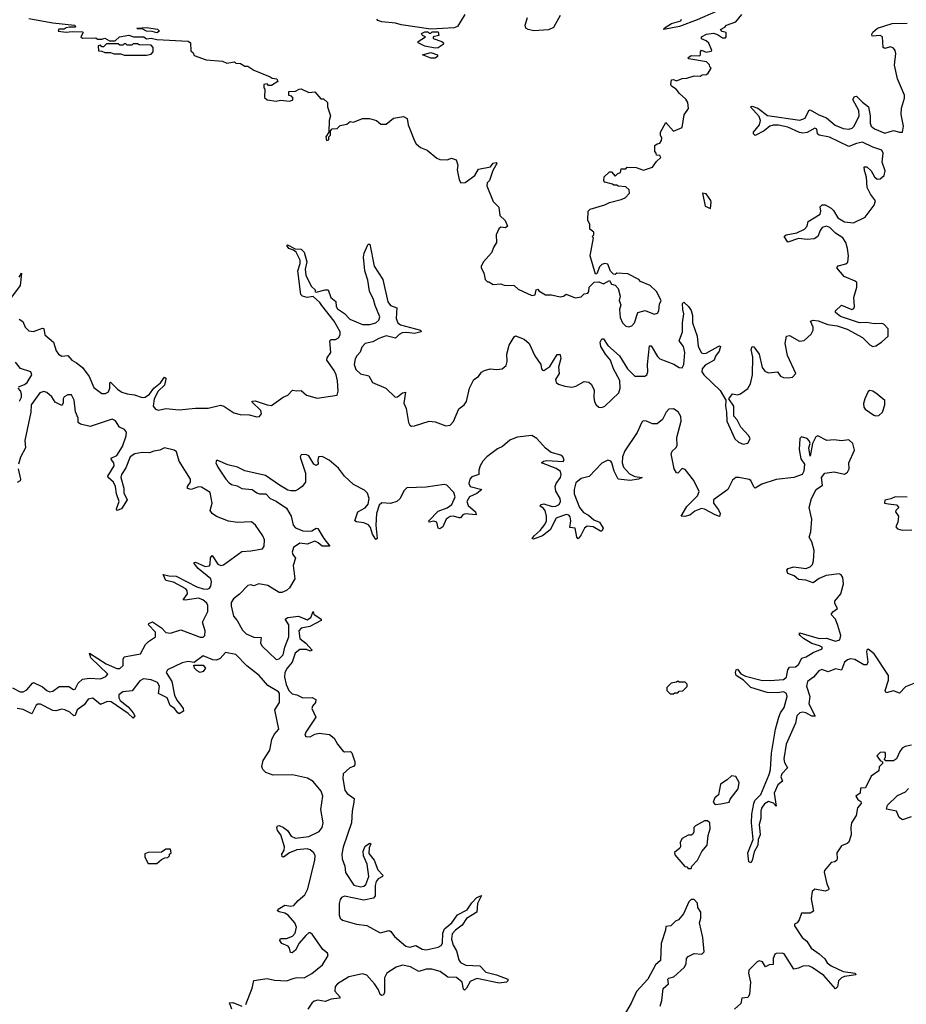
# Model space of a CAD drawing. Extents: x 2470790 to 2659118, y 702284 to 849036.
# Tile 133 of 154: x 2606232 to 2612190, y 748607 to 755221. Entities that reach past the tile are written whole.
import ezdxf

# ---------------------------------------------------------------- set-up
doc = ezdxf.new("R2010")
doc.units = 0

msp = doc.modelspace()

# ---------------------------------------------------------------- linework, layer by layer
at = {"layer": '0CON10XD'}
for points in [[(2606295, 755228.8), (2606455, 755201.2), (2606600, 755185), (2606610, 755175), (2606605, 755170), (2606565, 755170), (2606545, 755167.5), (2606531.7, 755158.3), (2606495, 755157.5), (2606490, 755145), (2606545, 755137.5), (2606585, 755142.5), (2606655, 755140), (2606660, 755135), (2606642.5, 755105), (2606655, 755097.5), (2606745, 755100), (2606755, 755090), (2606785, 755090), (2606805, 755097.5), (2606835, 755080), (2606875, 755080), (2606903, 755107), (2606965, 755116.7), (2606997, 755107), (2607066.4, 755106.4), (2607085, 755092.5), (2607115, 755097.5), (2607155, 755087.5), (2607365, 755077.5), (2607380, 755065), (2607383, 755013), (2607398.3, 754998.3), (2607405, 754980), (2607485, 754952.5), (2607595, 754942.5), (2607625, 754930), (2607675, 754937.5), (2607685, 754930), (2607717, 754927), (2607745, 754910), (2607765, 754910), (2607805, 754882.5), (2607916.7, 754836.7), (2607928.3, 754828.3), (2607960, 754825), (2607967.5, 754805), (2607925, 754780), (2607905, 754780), (2607895, 754790), (2607872.5, 754785), (2607873.6, 754763.6), (2607880, 754755), (2607878.3, 754698.3), (2607895, 754682.5), (2607955, 754673.3), (2607985, 754680), (2608046.4, 754673.6), (2608065, 754680), (2608070, 754695), (2608058.3, 754708.3), (2608041.7, 754711.7), (2608041.7, 754738.3), (2608085, 754740), (2608110, 754755), (2608125, 754756.2), (2608175, 754732.5), (2608215.9, 754735.9), (2608255, 754690), (2608275, 754690), (2608300, 754665), (2608300, 754635), (2608320, 754575), (2608312.5, 754545), (2608310, 754465), (2608290, 754435), (2608295, 754410), (2608310, 754415), (2608310, 754435), (2608320, 754445), (2608320, 754475), (2608331.7, 754488.3), (2608365, 754490), (2608385, 754510), (2608431.7, 754518.3), (2608453, 754537), (2608475, 754532.5), (2608535, 754557.5), (2608583, 754557), (2608630, 754545), (2608658.3, 754518.3), (2608695, 754520), (2608745, 754560), (2608811.7, 754571.7), (2608837, 754557), (2608842.5, 754515), (2608886.4, 754406.4), (2608897, 754387), (2608925, 754362.5), (2608970, 754345), (2609035, 754290), (2609055, 754282.5), (2609105, 754280), (2609135, 754290), (2609165, 754280), (2609176.2, 754245), (2609171.7, 754211.7), (2609186.2, 754145), (2609196.4, 754126.4), (2609225, 754126.7), (2609290, 754175), (2609315, 754217.5), (2609396.4, 754233.6)], [(2609223.3, 755255), (2609174, 755176), (2609153, 755167), (2608995, 755156.7), (2608796.8, 755186.8), (2608757.7, 755197.7), (2608665, 755206.2), (2608640, 755215), (2608633.3, 755225)], [(2609865, 755250), (2609820.5, 755169.5), (2609785, 755153.3), (2609687.3, 755147.3), (2609648.8, 755155), (2609633.8, 755165), (2609629.2, 755185), (2609644, 755235)], [(2610345, 753163.8), (2610363.3, 753185), (2610386.4, 753253.6), (2610435, 753267.5), (2610495, 753243.8), (2610519.3, 753250.7), (2610527.5, 753265), (2610530.7, 753309.3), (2610542.5, 753335), (2610512.5, 753395), (2610470, 753435), (2610405, 753462.5), (2610392.5, 753475), (2610320, 753515), (2610245, 753517.5), (2610235, 753510), (2610221.7, 753511.7), (2610203, 753533), (2610185, 753580), (2610165, 753582.5), (2610143.6, 753576.4), (2610129.3, 753560.7), (2610110, 753515), (2610101.7, 753511.7), (2610066.7, 753635), (2610087.5, 753755), (2610080, 753765), (2610090, 753775), (2610090, 753795), (2610063.3, 753815), (2610063.3, 753845), (2610050, 753875), (2610052.5, 753935), (2610065, 753947.5), (2610165, 753977.5), (2610195, 753992.5), (2610275, 754012.5), (2610300, 754025), (2610330, 754055), (2610328.3, 754078.3), (2610305, 754097.5), (2610255, 754102.5), (2610245, 754110), (2610225, 754110), (2610217, 754117), (2610165, 754130), (2610158.3, 754138.3), (2610160, 754165), (2610195, 754200), (2610208.3, 754198.3), (2610235, 754170), (2610251.7, 754188.3), (2610270, 754195), (2610275, 754220), (2610305, 754220), (2610315, 754230), (2610375, 754227.5), (2610425, 754210), (2610485, 754230), (2610510.7, 754269.3), (2610540, 754295), (2610535, 754310), (2610511.7, 754311.7), (2610510, 754325), (2610500, 754335), (2610500, 754375), (2610515, 754387.5), (2610535, 754392.5), (2610545, 754410), (2610547.5, 754425), (2610537.5, 754445), (2610537.5, 754465), (2610575, 754530), (2610625, 754473.3), (2610683, 754497), (2610697.5, 754582.5), (2610726.7, 754625), (2610721.2, 754665), (2610707.9, 754687.9), (2610666.2, 754725), (2610643.3, 754755), (2610612.5, 754775), (2610607.5, 754785), (2610613, 754817), (2610625, 754820), (2610645, 754810), (2610683.6, 754826.4), (2610715, 754827.5), (2610765, 754843.8), (2610805, 754842.5), (2610818.3, 754851.7), (2610847, 754853), (2610858.3, 754861.7), (2610880, 754895), (2610870, 754905), (2610868.3, 754918.3), (2610848.3, 754938.3), (2610728.3, 754958.3), (2610722.5, 754965), (2610745, 754980), (2610800.7, 754979.3), (2610807.5, 754985), (2610807.5, 755005), (2610815, 755016.7), (2610845, 755003.8), (2610880, 755010), (2610883.3, 755015), (2610863, 755063), (2610845, 755080), (2610813.6, 755093.6), (2610813.8, 755105), (2610847.5, 755125), (2610895, 755130), (2610922.5, 755122.5), (2610955, 755100), (2610975, 755100), (2610980, 755105), (2610980, 755135), (2610953, 755143), (2610942.5, 755155), (2610970, 755170), (2610982.5, 755185), (2611045, 755206.7), (2611085, 755256.2)], [(2610908.8, 755275), (2610785, 755219.4), (2610665.4, 755174.6), (2610560, 755155), (2610563.3, 755165), (2610612.5, 755195), (2610675, 755213.8), (2610680, 755225)], [(2607155, 755133.3), (2607123, 755143), (2607085, 755143.8), (2607055, 755160), (2607025, 755160), (2607020, 755165), (2607085, 755168), (2607158.3, 755158.3), (2607172.5, 755145), (2607155, 755133.3)], [(2611795.8, 753685), (2611784.6, 753725), (2611763.7, 753755), (2611715, 753787), (2611676.1, 753826.1), (2611655, 753834.2), (2611625.6, 753824.4), (2611610.9, 753805), (2611595.2, 753764.8), (2611571, 753749), (2611525, 753744.7), (2611465, 753752.2), (2611395, 753725.8), (2611370, 753765), (2611383.3, 753775), (2611455, 753789.1), (2611506, 753814), (2611524.6, 753835), (2611531.9, 753865), (2611610.4, 753915), (2611616.2, 753935), (2611612, 753965), (2611625, 753978), (2611645, 753978), (2611685, 753954.5), (2611700.3, 753940.3), (2611729.6, 753889.6), (2611775, 753863.5), (2611835, 753857), (2611914.3, 753895.7), (2611975.2, 753975), (2611983.7, 754005), (2611950.7, 754049.3), (2611927.5, 754095), (2611922.7, 754162.7), (2611908.7, 754208.7), (2611907.1, 754232.9), (2611925, 754233.5), (2611955, 754205.3), (2611976.2, 754166.2), (2611995, 754149.7), (2612015, 754151.1), (2612042.2, 754175), (2612049.1, 754205), (2612028.3, 754265), (2612034.5, 754325), (2612024.7, 754345), (2611964.2, 754364.2), (2611895, 754398.7), (2611855, 754390.6), (2611805, 754369.4), (2611675, 754432.2), (2611604.4, 754444.4), (2611593.6, 754455), (2611588.5, 754485), (2611575, 754492.5), (2611525, 754464.4), (2611495, 754458.8), (2611472.8, 754462.8), (2611395, 754498.4), (2611332.4, 754512.4), (2611295, 754513.3), (2611273.8, 754506.2), (2611234.4, 754475), (2611174, 754444), (2611162.5, 754455), (2611164, 754465), (2611203.1, 754515), (2611210.8, 754545), (2611201.2, 754571.2), (2611144.2, 754635), (2611155, 754640), (2611193, 754627), (2611257.3, 754577.3), (2611475, 754546.2), (2611511.1, 754558.9), (2611535, 754612), (2611545, 754615.6), (2611602.2, 754582.2), (2611655, 754561.2), (2611713.1, 754513.1), (2611765, 754490), (2611805, 754486.8), (2611826.4, 754493.6), (2611839.2, 754505), (2611874.1, 754575), (2611870.7, 754610.7), (2611830.7, 754685), (2611842.7, 754705), (2611855, 754708.5), (2611895, 754666.1), (2611937, 754635), (2611948.4, 754575), (2611947.4, 754525), (2611954.9, 754504.9), (2611977.1, 754487.1), (2612045, 754459.8), (2612105, 754476.1), (2612145, 754464.8), (2612165, 754465.4), (2612172, 754505), (2612154.9, 754585), (2612156.9, 754626.9), (2612177.8, 754695), (2612178.4, 754715), (2612131.1, 754825), (2612110.8, 754915), (2612119, 754995), (2612115.8, 755015), (2612105, 755029.6), (2612085, 755039.6), (2612045, 755027.9), (2612035, 755033.8), (2612031.3, 755105), (2612015, 755115.4), (2611960.9, 755110.9), (2611957.5, 755125), (2611965, 755137.1), (2611997.1, 755165), (2612095, 755195.3), (2612195, 755198.3)], [(2609025, 755029.1), (2608955, 755042.7), (2608910, 755065), (2608910, 755075), (2608960, 755105), (2608940, 755115), (2608931.7, 755128.3), (2608955, 755140), (2608975, 755140), (2608985, 755130), (2608995, 755130), (2609005, 755140), (2609045, 755140), (2609050, 755115), (2609010, 755105), (2609010, 755095), (2609070, 755075), (2609080, 755065), (2609077.5, 755055), (2609045, 755032.2), (2609025, 755029.1)], [(2606935, 754982.5), (2607085, 754983.3), (2607115, 754990), (2607130, 755005), (2607130, 755035), (2607115, 755050), (2607035, 755052.5), (2607025, 755060), (2606995, 755060), (2606985, 755050), (2606955, 755050), (2606945, 755060), (2606935, 755060), (2606925, 755050), (2606905, 755050), (2606895, 755060), (2606815, 755060), (2606795, 755040), (2606785, 755040), (2606775, 755050), (2606760, 755045), (2606761.7, 755011.7), (2606785, 755010), (2606805, 755000), (2606841.7, 755001.7), (2606865, 754992.5), (2606911.7, 754991.7), (2606935, 754982.5)], [(2608995, 754962.5), (2608940, 754985), (2608995, 755000), (2609040, 754985), (2609040, 754975), (2609025, 754963.3), (2608995, 754962.5)], [(2609396.4, 754233.6), (2609415, 754257.5), (2609435, 754262.5), (2609438.8, 754255), (2609412.5, 754207.5), (2609388.6, 754141.4), (2609374.3, 754125), (2609371.2, 754105), (2609415, 754000), (2609451.7, 753961.7), (2609460, 753905), (2609495, 753872.5), (2609510, 753835), (2609497, 753823), (2609465, 753827.5), (2609453, 753817), (2609433.3, 753775), (2609437.5, 753725), (2609417.5, 753695), (2609402.5, 753655), (2609350, 753595), (2609332.5, 753565), (2609332.5, 753555), (2609351.7, 753521.7), (2609360, 753475), (2609375, 753460), (2609385, 753460), (2609415, 753442.5), (2609465, 753447.5), (2609487, 753437), (2609555, 753436.7), (2609581.7, 753411.7), (2609675, 753367.5), (2609696.4, 753373.6), (2609703, 753407), (2609715, 753410), (2609720, 753400), (2609765, 753373.3), (2609805, 753372.5), (2609865, 753360), (2609887, 753363), (2609905, 753377.5), (2609965, 753352.5), (2610005, 753360), (2610025, 753380), (2610050, 753385), (2610057.5, 753395), (2610060, 753425), (2610091.7, 753458.3), (2610125, 753460), (2610155, 753447.5), (2610195, 753470), (2610210, 753445), (2610235, 753437.5), (2610253.3, 753415), (2610267.5, 753365), (2610260, 753335), (2610272.5, 753305), (2610263.9, 753273.9), (2610268.3, 753221.7), (2610282.5, 753185), (2610305, 753162.5), (2610325, 753157.5), (2610345, 753163.8)], [(2610875, 753952.5), (2610880, 753995), (2610875.9, 754005.9), (2610845, 754052.5), (2610820, 754055), (2610839.3, 753969.3), (2610875, 753952.5)], [(2606229.1, 753209.1), (2606254.7, 753194.7), (2606268.8, 753155), (2606295, 753130.9), (2606325, 753126.8), (2606385, 753150), (2606395, 753147.5), (2606402.5, 753105), (2606460.8, 753055), (2606477.6, 752997.6), (2606493.3, 752973.3), (2606515, 752961.6), (2606555.9, 752965.9), (2606583.5, 752933.5), (2606614.7, 752915), (2606654.3, 752885), (2606700, 752825), (2606731.1, 752751.1), (2606785, 752710.2), (2606809.9, 752710.1), (2606828.2, 752721.8), (2606838.8, 752745), (2606837.5, 752782.5), (2606843.6, 752786.4), (2606889.1, 752739.1), (2606918.9, 752718.9), (2606955, 752706.8), (2607005, 752702.1), (2607055, 752683.1), (2607075, 752684.7), (2607105.5, 752704.5), (2607133.8, 752745), (2607178.6, 752781.4), (2607205, 752819.2), (2607214.1, 752814.1), (2607215.4, 752805.4), (2607205, 752765.7), (2607163.9, 752726.1), (2607135.2, 752675), (2607130.3, 752625), (2607145, 752604.2), (2607165, 752597.9), (2607215, 752609.6), (2607305, 752601), (2607415, 752611.6), (2607498.9, 752611.1), (2607581.3, 752631.3), (2607603.8, 752625), (2607670.9, 752580.9), (2607715, 752568.7), (2607775, 752567.1), (2607826.1, 752553.9), (2607845, 752554.7), (2607856.3, 752573.7), (2607852.7, 752595), (2607793.1, 752655), (2607795, 752659.2), (2607815, 752661), (2607895, 752633.3), (2607925, 752630.2), (2608002.8, 752685), (2608035, 752698.8), (2608065, 752733.3), (2608095, 752727.4), (2608125, 752731.1), (2608159.1, 752699.1), (2608231.6, 752678.4), (2608365, 752698.7), (2608372.3, 752725), (2608368, 752795), (2608358.6, 752835), (2608345.5, 752865.5), (2608295.7, 752935), (2608299.5, 752950.5), (2608323.9, 752986.1), (2608316.2, 753065), (2608325, 753072.2), (2608355, 753073.8), (2608375.3, 753084.7), (2608385.8, 753104.2), (2608386, 753125), (2608345.5, 753195.5), (2608261.9, 753301.9), (2608250.4, 753320.4), (2608205, 753362.3), (2608165, 753355.9), (2608133.1, 753365), (2608122.2, 753375), (2608101.3, 753535), (2608117, 753583), (2608116.8, 753606.8), (2608089.3, 753659.3), (2608072.9, 753672.9), (2608040, 753685), (2608027.5, 753705), (2608032.3, 753707.7), (2608083, 753683), (2608125, 753678.8), (2608145, 753660), (2608161.1, 753595), (2608150, 753545), (2608154.2, 753505), (2608191.9, 753431.9), (2608219.2, 753405), (2608216.7, 753395), (2608225, 753390), (2608285, 753406.2), (2608305.8, 753405.8), (2608323.5, 753355), (2608357.8, 753327.8), (2608360.2, 753295), (2608369, 753279), (2608415, 753247.5), (2608450.4, 753210.4), (2608535, 753173), (2608586, 753174), (2608624.9, 753185.1), (2608645, 753202.2), (2608651.8, 753225), (2608621.7, 753301.7), (2608610.6, 753340.6), (2608583.1, 753396.9), (2608571.5, 753471.5), (2608552.5, 753535), (2608542.1, 753625), (2608546.9, 753653.1), (2608570, 753705), (2608575, 753712.5), (2608585, 753712.5), (2608614.5, 753565), (2608671.6, 753475), (2608706.6, 753325), (2608725, 753300.7), (2608765.9, 753285), (2608763.2, 753215), (2608772.8, 753185), (2608791.8, 753171.8), (2608926.2, 753135), (2608931.2, 753125), (2608885, 753113.7), (2608835, 753120.2), (2608802.9, 753117.1), (2608782.5, 753107.5), (2608758.2, 753081.8), (2608695, 753097.2), (2608645, 753080.6), (2608605, 753057.2), (2608553.7, 753046.3), (2608532.3, 753022.3), (2608521.5, 752988.5), (2608497.1, 752962.9), (2608487.1, 752942.9), (2608480.7, 752905), (2608492, 752872), (2608522.8, 752842.8), (2608579.3, 752829.3), (2608603.6, 752783.6), (2608693.3, 752745), (2608755, 752685.8), (2608771.9, 752688.1), (2608805, 752715.4), (2608825, 752718.8), (2608813.4, 752645), (2608829, 752609), (2608845.1, 752515.1), (2608855, 752496.7), (2608865, 752491.1), (2608885, 752492), (2608985, 752525.2), (2609025, 752519), (2609095, 752492.2), (2609125, 752497.8), (2609147.7, 752522.3), (2609182.4, 752607.6), (2609218.2, 752635), (2609235, 752656.9), (2609255.2, 752745), (2609285, 752803.3), (2609314.6, 752825.4), (2609336.3, 752853.7), (2609355, 752864.7), (2609395, 752874.8), (2609437.8, 752872.2), (2609475, 752876.7), (2609500.7, 752899.3), (2609508.3, 752925), (2609505.3, 752975), (2609522.5, 753035), (2609555, 753090), (2609565, 753097.5), (2609623.3, 753075), (2609656.8, 753046.8), (2609693.1, 752963.1), (2609734.3, 752905), (2609738.1, 752875), (2609745, 752865.8), (2609755, 752865.5), (2609795, 752891.3), (2609845, 752973.1), (2609865, 752971.4), (2609868.9, 752945), (2609853.5, 752886.5), (2609857.6, 752845), (2609832.9, 752805), (2609836.5, 752785), (2609852.9, 752772.9), (2609895, 752759.8), (2609943.5, 752753.5), (2609970.6, 752759.4), (2610025, 752791.8), (2610057, 752787), (2610072.6, 752772.6), (2610092.5, 752735), (2610090, 752685), (2610095.1, 752655), (2610105.9, 752635), (2610125, 752618.9), (2610145, 752615.9), (2610164.9, 752625.1), (2610257.6, 752715), (2610268.3, 752745), (2610265, 752797.1), (2610221.8, 752875), (2610203.4, 752935), (2610168.4, 752975), (2610138.6, 753025), (2610132.5, 753055), (2610143.3, 753076.7), (2610155, 753077.1), (2610183.6, 753033.6), (2610262.6, 752962.6), (2610317.6, 752875), (2610365, 752827.1), (2610433, 752827), (2610447.2, 752835), (2610453.3, 752855), (2610450.7, 752905), (2610465, 753030), (2610475, 753030), (2610518.5, 752958.5), (2610535, 752942.8), (2610627.1, 752907.1), (2610665, 752884.7), (2610685, 752883.4), (2610695.9, 752904.1), (2610701.9, 752985), (2610693, 753025), (2610663.3, 753065), (2610685.6, 753125), (2610685.3, 753184.7), (2610694.2, 753245), (2610689.6, 753275), (2610685.6, 753314.4), (2610695, 753324.2), (2610727.3, 753295), (2610745, 753267.5), (2610753.2, 753235), (2610753.3, 753185), (2610784.4, 753095), (2610790.6, 753025), (2610813.1, 752983.1), (2610825, 752977.8), (2610845, 752981), (2610925, 753025.7), (2610935, 753030), (2610940.6, 753025), (2610931.8, 752995), (2610908.7, 752961.3), (2610900, 752935), (2610839.6, 752900.4), (2610819.4, 752875), (2610816.2, 752855), (2610829, 752835), (2610940.3, 752730.3), (2610977.5, 752665), (2610975.2, 752625), (2610983, 752585), (2610984.5, 752525), (2611038.8, 752405), (2611062.7, 752382.7), (2611095, 752370), (2611125, 752377.1), (2611140.5, 752405), (2611133, 752425), (2611078.2, 752485), (2611052.8, 752532.8), (2611031.6, 752558.4), (2611030.9, 752625), (2610996.7, 752675), (2611023.2, 752706.8), (2611055, 752700.7), (2611075, 752707), (2611125.3, 752744.7), (2611143.8, 752775), (2611157.5, 752835), (2611158.7, 752955), (2611148.8, 753005), (2611155, 753026.5), (2611165, 753024.4), (2611200.4, 752975), (2611222.4, 752885), (2611239.5, 752859.5), (2611265, 752849.3), (2611324.8, 752854.8), (2611345.9, 752825.9), (2611365, 752817.6), (2611395.6, 752814.4), (2611425, 752819.6), (2611448.1, 752845), (2611391, 752965), (2611375.3, 753045), (2611384.5, 753095), (2611405, 753100.8), (2611472.3, 753062.3), (2611505, 753065.7), (2611550.3, 753109.7), (2611565.2, 753135), (2611563.3, 753155), (2611545.6, 753195), (2611565, 753202.8), (2611597.3, 753197.3), (2611662.8, 753172.8), (2611725, 753164.8), (2611792.9, 753142.9), (2611896.1, 753086.1), (2611945, 753036.4), (2611965, 753026), (2611985, 753030), (2612022.9, 753055), (2612068.5, 753095), (2612069.4, 753145), (2612040, 753175), (2612025, 753179.7), (2611975, 753177.2), (2611925, 753186.9), (2611875, 753183.9), (2611747.5, 753227.5), (2611714.7, 753255), (2611713.6, 753266.4), (2611755, 753302.5), (2611825, 753274.4), (2611837.8, 753282.2), (2611841.6, 753295), (2611838.5, 753355), (2611857.7, 753425), (2611858.5, 753455), (2611847.5, 753465), (2611772.1, 753495), (2611723.3, 753555), (2611731.9, 753568.1), (2611785, 753581.4), (2611796.7, 753593.3), (2611802.5, 753635), (2611795.8, 753685)], [(2606227.9, 753492.1), (2606245, 753517.5), (2606235.8, 753435), (2606171.5, 753348.5)], [(2606224.5, 752755), (2606265, 752769.8), (2606283.5, 752785), (2606313.3, 752835), (2606307.3, 752855), (2606238.4, 752878.4), (2606205, 752920.8)], [(2606185, 750733.3), (2606235, 750706.2), (2606255, 750705.4), (2606280.4, 750719.6), (2606317.5, 750765), (2606325, 750768.8), (2606385, 750739.2), (2606414.8, 750714.8), (2606435, 750706.5), (2606455, 750710.3), (2606498.9, 750741.1), (2606562.2, 750742.2), (2606595, 750722.7), (2606605, 750723.8), (2606626.3, 750765), (2606655, 750791.2), (2606702.5, 750797.5), (2606776.1, 750793.9), (2606811.4, 750808.6), (2606825.5, 750825), (2606710, 750935), (2606702.5, 750965), (2606813.5, 750893.5), (2606885, 750863.8), (2606905, 750862), (2606926.8, 750883.2), (2606928.3, 750925), (2606935, 750941.5), (2607045, 750960.6), (2607078.3, 751025), (2607097.2, 751045), (2607146.1, 751075), (2607146.2, 751106.2), (2607097.5, 751155), (2607100, 751165), (2607125, 751175.4), (2607185, 751135.7), (2607214.6, 751104.6), (2607245, 751099.5), (2607315, 751122.9), (2607445, 751072.9), (2607465, 751074.1), (2607475.6, 751085), (2607477.8, 751115), (2607460.4, 751175), (2607497.6, 751245), (2607497.6, 751285), (2607491, 751301), (2607463.5, 751325), (2607435, 751335.8), (2607345, 751322.4), (2607330, 751325), (2607360, 751365), (2607358.3, 751385), (2607348.8, 751398.8), (2607265, 751442.2), (2607215, 751454.5), (2607196.1, 751493.9), (2607234.7, 751484.7), (2607285, 751483.2), (2607422.4, 751412.4), (2607465, 751397.5), (2607495, 751395.5), (2607508.4, 751401.6), (2607516.8, 751415), (2607520.9, 751445), (2607516.2, 751465), (2607432.9, 751535), (2607405, 751567.5), (2607404.1, 751575.9), (2607415, 751577.9), (2607455, 751559.3), (2607478.8, 751548.8), (2607507.1, 751552.9), (2607513.3, 751565), (2607515, 751605.8), (2607525, 751622.5), (2607563.4, 751563.4), (2607584, 751554), (2607601.9, 751558.1), (2607725, 751649), (2607785, 751652.4), (2607865, 751667), (2607875.9, 751685), (2607878.1, 751728.1), (2607866.9, 751755), (2607816.5, 751825), (2607789.1, 751849.1), (2607695.8, 751844.2), (2607635, 751851.4), (2607554.5, 751884.5), (2607526, 751905), (2607512, 751925), (2607526, 751974), (2607511.6, 752045), (2607455, 752081.9), (2607435, 752082.7), (2607385, 752065.7), (2607361.2, 752071.2), (2607361.1, 752085), (2607379.2, 752115), (2607379.7, 752135), (2607304.9, 752255), (2607287.2, 752317.2), (2607269.5, 752329.5), (2607205, 752344.7), (2607175, 752328.8), (2607135, 752323.8), (2607105, 752310.5), (2607055, 752312.7), (2607005.8, 752305.8), (2606975, 752285.7), (2606945, 752210), (2606916.4, 752165), (2606911.9, 752145), (2606932.1, 752075), (2606933.3, 752043.3), (2606954.5, 751995), (2606915.6, 751935), (2606884.2, 751924.2), (2606882.5, 751935), (2606900.5, 751985), (2606882.5, 752035), (2606877, 752085), (2606864, 752114), (2606828.1, 752145), (2606825.6, 752155), (2606868.3, 752225), (2606865.9, 752245), (2606848.9, 752265), (2606847.5, 752275), (2606885.7, 752294.3), (2606922.4, 752355), (2606948.5, 752425), (2606949.4, 752449.4), (2606937.6, 752467.6), (2606902.3, 752485), (2606877, 752527), (2606855, 752537.1), (2606705, 752489), (2606641.4, 752505), (2606624.6, 752515), (2606624.8, 752545), (2606607.6, 752587.6), (2606597.7, 752665), (2606581.1, 752701.1), (2606555, 752701.8), (2606532.3, 752687.7), (2606525.7, 752675), (2606524.5, 752645), (2606515, 752630), (2606471.1, 752651.1), (2606448.6, 752688.6), (2606415, 752716.7), (2606395, 752723.8), (2606366.9, 752715), (2606308.8, 752635), (2606307.7, 752585), (2606266.5, 752395), (2606271.6, 752345), (2606238.7, 752281.3), (2606223.8, 752235)], [(2606231.7, 752658.3), (2606243.9, 752685), (2606245.5, 752705), (2606237.1, 752727.1), (2606221.2, 752745)], [(2611985, 752560), (2612005, 752562.8), (2612029.3, 752585), (2612046.2, 752635), (2612045, 752662.5), (2611995, 752706.2), (2611965, 752725.9), (2611945, 752730.9), (2611935, 752722.9), (2611912.4, 752675), (2611903.4, 752643.4), (2611905, 752618), (2611914.7, 752604.7), (2611971.4, 752565), (2611985, 752560)], [(2612275, 750774.7), (2612185, 750738.6), (2612145, 750698), (2612105, 750711.8), (2612055, 750699.2), (2612047.1, 750715), (2612070, 750785), (2612070, 750815), (2611975, 750961.1), (2611935, 750992.5), (2611925, 750986.2), (2611923.4, 750976.6), (2611932.7, 750905), (2611925, 750886.7), (2611905, 750887.8), (2611845, 750924), (2611815, 750928.3), (2611795, 750921), (2611776, 750905), (2611755, 750850.7), (2611715, 750859.7), (2611665, 750840.5), (2611622.9, 750857.1), (2611603.2, 750846.8), (2611566.7, 750805), (2611525.9, 750775), (2611520.4, 750745), (2611541.6, 750675), (2611534.2, 750625), (2611576.7, 750543.3), (2611555, 750543.4), (2611515.7, 750565.7), (2611495, 750569.6), (2611475, 750563.9), (2611454, 750545), (2611445.9, 750495), (2611382.1, 750355), (2611368, 750255), (2611371.8, 750231.8), (2611391.5, 750195), (2611353.1, 750155), (2611347.9, 750135), (2611358.7, 750105), (2611327.7, 750082.3), (2611301.3, 750025), (2611315, 749937.5), (2611298, 749958), (2611265, 749970.3), (2611236.7, 749953.3), (2611217.3, 749925), (2611211.7, 749905), (2611213.2, 749855), (2611200.8, 749815), (2611207.5, 749745), (2611195.8, 749715), (2611192.1, 749675), (2611168.5, 749631.5), (2611155, 749573.3), (2611145, 749556.2), (2611133.1, 749563.1), (2611125.6, 749625), (2611160.9, 749715), (2611149.5, 749825), (2611152, 749885), (2611164.8, 749955.2), (2611173.4, 749975), (2611213.4, 750016.6), (2611269.5, 750150.5), (2611278.7, 750185), (2611284.4, 750295), (2611311.5, 750455), (2611333, 750535), (2611345, 750565.4), (2611369.3, 750600.7), (2611390.3, 750675), (2611385.1, 750695.1), (2611365.4, 750705.4), (2611325, 750700.2), (2611255, 750702.3), (2611145.7, 750735.7), (2611095.4, 750785.4), (2611047.1, 750815), (2611042.7, 750835), (2611047.1, 750852.9), (2611055, 750858), (2611077.8, 750827.8), (2611110.3, 750810.3), (2611215, 750783.5), (2611275, 750781.6), (2611365, 750789.8), (2611385.7, 750805), (2611395.2, 750854.8), (2611405, 750872.5), (2611445.7, 750874.3), (2611465, 750889.7), (2611487.3, 750932.7), (2611517.9, 750942.1), (2611565, 750970.6), (2611625.8, 750995), (2611624.2, 751005), (2611606.9, 751015), (2611555, 751031.3), (2611500, 751065), (2611476.9, 751085), (2611470.8, 751095), (2611475, 751103.3), (2611605, 751064), (2611655, 751065.6), (2611715, 751046.1), (2611744.3, 751055), (2611749.5, 751085), (2611730.8, 751150.8), (2611714, 751194), (2611686.4, 751225), (2611697.2, 751242.8), (2611728.9, 751265), (2611710.4, 751300.4), (2611709.1, 751315), (2611750.5, 751365), (2611768.9, 751431.1), (2611764.3, 751474.3), (2611751.9, 751491.9), (2611738.8, 751498.8), (2611652.2, 751487.8), (2611605, 751466.3), (2611565, 751439), (2611515, 751456.2), (2611465, 751460.4), (2611435.8, 751485.8), (2611395, 751501.9), (2611387.3, 751522.7), (2611396.7, 751535), (2611435, 751545.5), (2611515, 751535.3), (2611545, 751545.8), (2611559.2, 751560.8), (2611567.5, 751585), (2611571.9, 751655), (2611554.6, 751714.6), (2611538, 751745), (2611548.9, 751781.1), (2611556.5, 751865), (2611538, 751945), (2611552.9, 752005), (2611584.2, 752065.8), (2611626, 752095), (2611621.4, 752145), (2611642.5, 752175), (2611705, 752184.4), (2611775, 752168.1), (2611795, 752181.4), (2611805.8, 752205), (2611803.8, 752245), (2611841.6, 752328.4), (2611830.6, 752375), (2611805, 752399.6), (2611755, 752391.9), (2611705, 752399.2), (2611655.2, 752395.2), (2611595, 752426.7), (2611581.7, 752418.3), (2611560, 752375), (2611545, 752290), (2611536, 752345), (2611544.3, 752375), (2611540.3, 752390.3), (2611525, 752408), (2611485, 752420), (2611475, 752406.7), (2611469.3, 752335), (2611480.8, 752270.8), (2611506.9, 752235), (2611502.5, 752187.5), (2611491.2, 752165), (2611435, 752146), (2611315, 752131.5), (2611219.9, 752100.1), (2611175, 752074.6), (2611165, 752082.9), (2611145.2, 752125), (2611135, 752131.9), (2611065, 752146.9), (2611044.1, 752145.9), (2611022.2, 752127.8), (2610990.2, 752065), (2610894.8, 751995), (2610894.5, 751974.5), (2610928.5, 751928.5), (2610940, 751905), (2610935, 751884.5), (2610905, 751894.8), (2610835, 751933.6), (2610815, 751936.7), (2610770.3, 751919.7), (2610735, 751892.3), (2610703.1, 751883.1), (2610676.7, 751886.7), (2610715, 751950.4), (2610787.1, 752022.9), (2610797.4, 752052.6), (2610762.3, 752125), (2610705, 752200.3), (2610685, 752206.8), (2610655, 752175.6), (2610645, 752176.7), (2610631, 752205), (2610611, 752305), (2610617.4, 752322.6), (2610641.8, 752345), (2610649.6, 752360.4), (2610649.2, 752415), (2610678.1, 752525), (2610675.6, 752555.6), (2610656.4, 752586.4), (2610625, 752607), (2610595, 752605.7), (2610576.5, 752585), (2610551.7, 752535), (2610515, 752507), (2610485, 752505.9), (2610445, 752525.2), (2610422.7, 752527.3), (2610412.4, 752517.6), (2610381.5, 752448.5)], [(2610381.5, 752448.5), (2610298.9, 752325), (2610283.9, 752285), (2610280.8, 752245), (2610290.4, 752215), (2610329.9, 752169.9), (2610365, 752153.6), (2610416.2, 752145), (2610390, 752135), (2610335, 752126.7), (2610255, 752134.4), (2610227.3, 752187.3), (2610212.3, 752245), (2610205, 752255.3), (2610185, 752262.4), (2610145, 752243), (2610058.5, 752151.5), (2610005, 752139.7), (2609970.2, 752109.8), (2609959.2, 752065), (2609959.2, 752035), (2609993.2, 751943.2), (2610021.1, 751911.1), (2610055, 751892.7), (2610091.3, 751861.3), (2610129.6, 751845), (2610154.3, 751805), (2610145, 751786), (2610135, 751785.8), (2610085, 751814.8), (2610045, 751817.8), (2610027.8, 751805), (2610005, 751760), (2609984.5, 751734.5), (2609975.4, 751745.4), (2609966.2, 751805), (2609930.2, 751810.2), (2609937.1, 751855), (2609931.7, 751881.7), (2609922.6, 751892.6), (2609905, 751897.2), (2609837.9, 751872.1), (2609797.6, 751795), (2609745, 751753.5), (2609685, 751730.6), (2609676.2, 751735), (2609689.1, 751755), (2609730.5, 751789.5), (2609760.7, 751829.3), (2609771.6, 751855), (2609772.7, 751885), (2609763.2, 751923.2), (2609750.7, 751940.7), (2609728, 751955), (2609736.2, 751965), (2609755, 751968.1), (2609810.9, 751950.9), (2609835, 751952.3), (2609857.3, 751965), (2609867.6, 751985), (2609864.2, 752005), (2609835.2, 752055), (2609830.9, 752085), (2609837, 752105), (2609866.2, 752145), (2609870, 752165), (2609865.6, 752185), (2609836.6, 752206.6), (2609740, 752245), (2609751.4, 752255), (2609775, 752260.2), (2609885, 752252.6), (2609891.4, 752265), (2609881.2, 752285), (2609868.4, 752295), (2609803.7, 752313.7), (2609765, 752343), (2609707.2, 752407.2), (2609675, 752428.4), (2609575, 752417), (2609525, 752397), (2609476.2, 752353.8), (2609442.5, 752337.5), (2609371.3, 752285), (2609344.4, 752255.6), (2609327.7, 752225), (2609318.3, 752195), (2609318.7, 752165), (2609270.8, 752149.2), (2609256.5, 752135), (2609251.2, 752105), (2609260, 752085), (2609337.3, 752065), (2609305, 752038.2), (2609255, 752015.2), (2609237.7, 751985), (2609245, 751957.9), (2609295.5, 751915), (2609300, 751895), (2609225, 751900.7), (2609211.1, 751895), (2609195.3, 751874.7), (2609186.1, 751873.9), (2609146.6, 751886.6), (2609125, 751883.2), (2609097.6, 751865), (2609075.8, 751814.2), (2609055, 751800.6), (2609045.6, 751805.6), (2609035, 751846.4), (2609015, 751852.7), (2608985, 751846.2), (2608981.1, 751855), (2609045, 751920), (2609105, 751941.3), (2609135.6, 751964.4), (2609159.7, 752015), (2609150, 752045), (2609103.8, 752093.8), (2609085, 752097.9), (2608965, 752080.6), (2608834.2, 752075.8), (2608813.7, 752056.3), (2608789.3, 752005), (2608767.8, 751985), (2608725, 751970.4), (2608665.4, 751974.6), (2608649, 751961), (2608631.1, 751905), (2608625.2, 751825), (2608634.3, 751735.7), (2608625, 751730), (2608602.5, 751765), (2608589.7, 751809.7), (2608577, 751827), (2608545, 751840.9), (2608495, 751847.1), (2608485.5, 751855), (2608504.6, 751915), (2608555, 751941.7), (2608573.9, 751966.1), (2608580.4, 752005), (2608570.1, 752040.1), (2608550.2, 752060.2), (2608475, 752098.1), (2608415.6, 752155), (2608375, 752207.8), (2608311.8, 752261.8), (2608265, 752287.4), (2608240.9, 752285), (2608235.3, 752265), (2608239.1, 752235), (2608225, 752226.9), (2608210, 752235), (2608175, 752292), (2608155, 752301), (2608125, 752298.2), (2608117.1, 752285), (2608118.5, 752275), (2608152.2, 752175), (2608153.4, 752115), (2608130.2, 752085), (2608105, 752067), (2608085, 752057.2), (2608055, 752055.5), (2608035, 752061.2), (2607979.2, 752095), (2607885, 752158.6), (2607745, 752190.7), (2607695.5, 752215.5), (2607631.2, 752231.2), (2607565, 752261.1), (2607555, 752260), (2607550.9, 752245), (2607565, 752214.5), (2607616.9, 752135), (2607639.8, 752109.8), (2607655, 752099.8), (2607695, 752089.6), (2607725, 752071), (2607795, 752065.7), (2607825, 752042.2), (2607845, 752036.6), (2607885.9, 752035.9), (2607915.2, 752005.2), (2607955, 751987), (2608025, 751940.2), (2608057, 751885), (2608070.5, 751825), (2608085, 751807.7), (2608135, 751788.5), (2608175, 751784.8), (2608195, 751787.6), (2608225, 751805.5), (2608235, 751803.3), (2608276.5, 751736.5), (2608317.5, 751685), (2608264.3, 751684.3), (2608237.7, 751707.7), (2608215, 751717.6), (2608165, 751698.7), (2608115, 751704.5), (2608073.4, 751676.6), (2608063.4, 751645), (2608068.4, 751628.4), (2608086.9, 751605), (2608071.2, 751555), (2608082.2, 751465), (2608045.1, 751404.9), (2608025, 751387.6), (2607995, 751374), (2607975, 751373.6), (2607899.5, 751419.5), (2607839.3, 751430.7), (2607805, 751417.3), (2607785, 751424.4), (2607765, 751420.6), (2607708.6, 751361.4), (2607669.2, 751330.8), (2607653.5, 751305), (2607652.7, 751282.7), (2607669.4, 751215), (2607695, 751185.4), (2607730.8, 751120.8), (2607755, 751095.9), (2607805, 751072.2), (2607855, 751071.2), (2607851.5, 751035), (2607859.2, 751015), (2607955, 750924.2), (2607975, 750926.8), (2608002, 750955), (2608013.6, 751006.4), (2608041.2, 751075), (2608041.2, 751155), (2608015.8, 751195), (2608033.8, 751206.2), (2608105, 751213.6), (2608165, 751189.5), (2608188.7, 751205), (2608205, 751246.2), (2608208.1, 751228.1), (2608259.2, 751195), (2608257.5, 751185), (2608182.2, 751145), (2608125, 751134.3), (2608108.8, 751115), (2608114.8, 751064.8), (2608155, 751033.3), (2608196.9, 750985), (2608185, 750978.9), (2608159.5, 750989.5), (2608115, 750989.4), (2608084.1, 750965.9), (2608062.5, 750905), (2608029.5, 750865), (2608014.2, 750835), (2608011.6, 750805), (2608022.6, 750755), (2608041.8, 750715), (2608063.6, 750693.6), (2608095, 750686.7), (2608135, 750666.7), (2608197.4, 750667.4), (2608221.4, 750655), (2608220.5, 750635), (2608199.5, 750610.5), (2608194.8, 750595), (2608223.2, 750535), (2608154.3, 750435), (2608148.6, 750415), (2608155, 750405.4), (2608185, 750404.8), (2608215, 750420.7), (2608245, 750427.8), (2608315, 750418.5), (2608345.4, 750395.4), (2608367.5, 750355), (2608405, 750308.9), (2608415, 750303), (2608455, 750304.2), (2608465, 750295.4), (2608485.5, 750235), (2608485.2, 750215), (2608475, 750203.8), (2608452, 750195), (2608407.1, 750155), (2608403.3, 750123.3), (2608417.7, 750045), (2608433.5, 750023.5), (2608479.9, 749989.9), (2608477.8, 749965), (2608466.5, 749905), (2608461.5, 749825), (2608407, 749663), (2608398, 749615), (2608399.3, 749585), (2608416.5, 749535), (2608422.5, 749492.5), (2608477.1, 749407.1), (2608525, 749396.7), (2608545, 749400.4), (2608558.8, 749411.2), (2608579.6, 749465), (2608567.7, 749547.7), (2608543.9, 749605), (2608540.5, 749635), (2608555, 749670), (2608585, 749688.8), (2608592.5, 749685), (2608581.3, 749658.7), (2608579.7, 749619.7), (2608615.4, 749575), (2608639.3, 749509.3), (2608672.9, 749475), (2608670.8, 749465), (2608641.2, 749448.8), (2608628.3, 749431.7), (2608621.3, 749405), (2608620.9, 749335), (2608610.1, 749319.9), (2608545, 749306.5), (2608415, 749333), (2608395, 749324.2), (2608385, 749311.5), (2608378.4, 749285), (2608378.3, 749205), (2608385.1, 749185.1), (2608401.3, 749171.3), (2608495, 749144.4), (2608565, 749136.1), (2608655, 749088.1), (2608715, 749102.7), (2608726.7, 749096.7), (2608752, 749062), (2608826.9, 748996.9), (2608855, 748991.7), (2608895, 749002.7), (2608937.9, 748977.9), (2608965, 748972.9), (2609045, 748991.2), (2609065, 749001.2), (2609073.4, 749016.6), (2609076.2, 749085), (2609086.2, 749115), (2609136, 749154), (2609175, 749207.8), (2609239.1, 749240.9), (2609271.4, 749288.6), (2609305, 749323.8), (2609335, 749336.7), (2609307.8, 749285), (2609304, 749225), (2609235.9, 749184.1), (2609205, 749138.9), (2609160.4, 749105), (2609139.4, 749080.6), (2609133.7, 749045), (2609146.2, 749005), (2609168, 748965), (2609182.4, 748905), (2609195, 748887.2), (2609230.5, 748870.5), (2609325, 748865.5), (2609365, 748823.5), (2609436.2, 748805), (2609513.3, 748775), (2609513.3, 748765), (2609504.1, 748755.9), (2609455, 748748.8), (2609305, 748781.2), (2609259.8, 748760.2), (2609235, 748714.4), (2609222.5, 748702.5), (2609215, 748707.5), (2609206, 748756), (2609167.4, 748787.4), (2609110, 748790), (2609057, 748827), (2609003, 748843), (2608965, 748843.2), (2608915, 748827.2), (2608858.7, 748858.7), (2608805, 748869.6), (2608763, 748857), (2608699.4, 748815), (2608684.3, 748785), (2608683.4, 748725), (2608684.2, 748685), (2608675, 748668.8), (2608665, 748666.2), (2608655, 748673.8), (2608643.5, 748705), (2608616.7, 748745), (2608565, 748801.8), (2608535, 748810.6), (2608445, 748791.4), (2608367.7, 748745), (2608353.3, 748726.7), (2608350.3, 748695), (2608385.8, 748655), (2608380.8, 748649.2), (2608325, 748641.6), (2608285, 748626.6), (2608235, 748635.2), (2608211.4, 748628.6), (2608194.8, 748615.2), (2608169, 748575)], [(2606223.4, 752203.4), (2606238.5, 752135), (2606235, 752122.9), (2606215, 752111.2)], [(2612196.6, 752013.4), (2612114.3, 752015.7), (2612087.3, 752002.7), (2612045, 751993.3), (2612042.8, 751972.8), (2612069.7, 751969.7), (2612125, 751961.4), (2612140, 751945), (2612120, 751925), (2612117.5, 751915), (2612138, 751885), (2612134.2, 751845), (2612120.8, 751815), (2612130.6, 751800.6), (2612162.8, 751792.8), (2612226.3, 751793.7)], [(2607751.5, 748605), (2607794.4, 748715), (2607805, 748766.8), (2607895, 748780), (2607945, 748768), (2608025, 748765.2), (2608077.1, 748782.9), (2608095, 748787.6), (2608145, 748784.2), (2608196.1, 748813.9), (2608267.8, 748872.2), (2608305.7, 748935), (2608300.9, 748950.9), (2608269.1, 748975), (2608197.3, 749077.3), (2608185, 749086.8), (2608175, 749086.2), (2608155, 749068.2), (2608111.5, 749018.5), (2608085, 748970.4), (2608063.7, 748953.7), (2608051.9, 748955), (2608045.9, 748985), (2608036.9, 748996.9), (2607994, 749015), (2607980.8, 749035), (2607985, 749048.6), (2608025, 749048.6), (2608066.5, 749063.5), (2608084.3, 749085), (2608092.9, 749125), (2608081.4, 749155), (2608035.5, 749205.5), (2608015, 749219.5), (2607977.1, 749227.1), (2607964.4, 749235.6), (2607969.2, 749245), (2608015, 749273.1), (2608055, 749266.8), (2608075, 749270.4), (2608104.7, 749305), (2608148.5, 749341.5), (2608168.3, 749381.7), (2608215.3, 749575.3), (2608217.8, 749605), (2608208.8, 749625), (2608185.2, 749645.2), (2608165, 749650.9), (2608094.8, 749645.2), (2608045, 749623.5), (2608005, 749594.6), (2607997, 749597), (2607994.6, 749615), (2608008.6, 749641.4), (2608012.2, 749665), (2607986.2, 749746.2), (2607965.7, 749775), (2607960.6, 749795), (2607964.6, 749805.4), (2607975, 749808.2), (2608005.7, 749795), (2608031.5, 749775), (2608056.5, 749736.5), (2608085, 749722.4), (2608175, 749733.9), (2608245, 749768.3), (2608265.2, 749794.8), (2608271.2, 749825), (2608255.9, 749915), (2608268.8, 750005), (2608259, 750039), (2608205, 750103.6), (2608165.8, 750125.8), (2608065, 750149.4), (2607936.3, 750146.3), (2607885.5, 750165), (2607866.6, 750185), (2607859.8, 750205), (2607868, 750245), (2607913.4, 750315), (2607927.8, 750385), (2607941.5, 750418.5), (2607974.7, 750455.3), (2607946.5, 750585), (2607977.8, 750635), (2607979.3, 750695), (2607972.1, 750705), (2607899.2, 750749.2), (2607841.1, 750815), (2607759.8, 750879.8), (2607685, 750955.9), (2607615, 750971.2), (2607579.8, 750930.2), (2607555, 750918), (2607530.5, 750920.5), (2607465, 750947.1), (2607405, 750902.5), (2607365, 750909.6), (2607325, 750900), (2607225, 750853.1), (2607217.9, 750835), (2607255, 750774.3), (2607272.7, 750682.7), (2607289.2, 750649.2), (2607315, 750616.5)], [(2607445, 750836), (2607425, 750847.5), (2607408, 750865), (2607403.8, 750886.2), (2607465, 750886.2), (2607480, 750865), (2607465, 750843.3), (2607445, 750836)], [(2607315, 750616.5), (2607330, 750595), (2607333.9, 750576.1), (2607305, 750558.8), (2607295, 750564), (2607273.2, 750593.2), (2607244.7, 750615), (2607222.9, 750665), (2607166.2, 750695), (2607171.6, 750745), (2607158.3, 750768.3), (2607115, 750787), (2607065, 750793), (2607039.4, 750780.6), (2606987.9, 750712.1), (2606925, 750706.1), (2606898.5, 750685), (2606899, 750665), (2606908.7, 750648.7), (2606962.5, 750605), (2606995, 750564.2), (2607005.4, 750544.6), (2606995, 750528), (2606961.2, 750561.2), (2606848.1, 750638.1), (2606819.8, 750640.2), (2606775, 750620.3), (2606724.3, 750664.3), (2606693.2, 750656.8), (2606665, 750618.3), (2606619.8, 750585), (2606605, 750546.2), (2606595.7, 750544.3), (2606568.6, 750568.6), (2606535, 750584.5), (2606515, 750588.8), (2606475, 750579.1), (2606455, 750581), (2606372.1, 750622.1), (2606355, 750623), (2606343.4, 750616.6), (2606315, 750557.5), (2606256.4, 750586.4), (2606215, 750594.4)], [(2610625, 750692.5), (2610635, 750700), (2610655, 750700), (2610665, 750710), (2610688.3, 750711.7), (2610718.3, 750741.7), (2610718.3, 750758.3), (2610705, 750770), (2610665, 750770), (2610655, 750777.5), (2610645, 750770), (2610610, 750765), (2610580, 750735), (2610580, 750715), (2610603, 750693), (2610625, 750692.5)], [(2612225, 750347.5), (2612182.3, 750337.7), (2612163.4, 750326.6), (2612145.8, 750304.2), (2612123.6, 750256.4), (2612105, 750243.3), (2612051.7, 750241.7), (2612042.5, 750255), (2612050, 750265), (2612050, 750295), (2612045, 750300), (2612015, 750297.5), (2611993, 750277), (2612013.6, 750243.6), (2612030, 750235), (2612030, 750225), (2612008.3, 750201.7), (2612006.7, 750175), (2611955, 750140), (2611915, 750060), (2611881.7, 750058.3), (2611880, 750025), (2611850, 750005), (2611863.6, 749983.6), (2611885, 749970), (2611887.5, 749955), (2611863, 749927), (2611852.5, 749875), (2611823, 749827), (2611817.5, 749795), (2611820, 749745), (2611803.6, 749696.4), (2611793.6, 749686.4), (2611755, 749672.5), (2611723.3, 749625), (2611726.7, 749585), (2611722.5, 749575), (2611710, 749565), (2611685, 749560), (2611640, 749505), (2611637.5, 749495), (2611656, 749416), (2611670, 749385), (2611666.7, 749375), (2611645, 749366), (2611575, 749380), (2611557.5, 749365), (2611552, 749315), (2611567.7, 749232.3), (2611545, 749220), (2611485, 749220), (2611470, 749175), (2611457.5, 749155), (2611440, 749145), (2611440, 749135), (2611490.8, 749055), (2611521.2, 749031.2), (2611551.2, 748985), (2611605, 748946.2), (2611642.4, 748912.4), (2611659.2, 748885), (2611685, 748865.6), (2611765, 748827.1), (2611847.5, 748815), (2611850, 748805), (2611775, 748794.3), (2611754.6, 748785.4), (2611734.6, 748765.4), (2611727.1, 748725), (2611715, 748711.2), (2611635, 748800.6), (2611558, 748855), (2611535, 748864.4), (2611495, 748862.5), (2611465, 748848.6), (2611435, 748844), (2611368.8, 748945), (2611355, 748950), (2611315, 748948.8), (2611306.4, 748943.6), (2611296.2, 748915), (2611295, 748873.3), (2611268.3, 748871.7), (2611245, 748857.5), (2611225, 748892.5), (2611201.7, 748898.3), (2611187, 748893), (2611133, 748837), (2611130, 748815), (2611143.3, 748755), (2611136.4, 748673.6), (2611125, 748652.5), (2611085, 748647.5), (2611078.3, 748611.7), (2611036.4, 748573.6)], [(2610905, 749950), (2610945, 749953.3), (2611000, 749965), (2611007.5, 749985), (2611060, 750055), (2611066.4, 750096.4), (2611045, 750137.5), (2611015, 750142.5), (2610986.1, 750113.9), (2610942.5, 750085), (2610927.5, 750015), (2610902.5, 749995), (2610892.5, 749965), (2610905, 749950)], [(2612222.9, 749867.1), (2612165, 749846), (2612141.4, 749861.4), (2612125, 749904), (2612057.5, 749917.5), (2612063.8, 749945), (2612131.2, 750008.8), (2612185, 750033.3), (2612205, 750056.7)], [(2610745, 749520), (2610750, 749535), (2610787.5, 749575), (2610816.4, 749633.6), (2610852.5, 749675), (2610858.3, 749741.7), (2610872.5, 749785), (2610870, 749825), (2610855, 749840), (2610835, 749840), (2610773.6, 749806.4), (2610762.5, 749795), (2610762.5, 749765), (2610755, 749750), (2610745, 749743.3), (2610725, 749742.5), (2610685, 749720), (2610670, 749695), (2610672.5, 749665), (2610667.5, 749655), (2610633, 749627), (2610635, 749610), (2610701.7, 749531.7), (2610715, 749530), (2610725, 749520), (2610745, 749520)], [(2607155, 749552.5), (2607185, 749580), (2607208.3, 749591.7), (2607227, 749593), (2607240, 749605), (2607240, 749615), (2607250, 749625), (2607245, 749650), (2607215, 749650), (2607185, 749630), (2607095, 749627.5), (2607073.3, 749616.7), (2607072.5, 749595), (2607095, 749553.3), (2607155, 749552.5)], [(2610536.1, 748593.9), (2610548.3, 748631.7), (2610557, 748713), (2610592.5, 748745), (2610587.5, 748775), (2610595, 748782.5), (2610628.3, 748791.7), (2610697.5, 748855), (2610711.7, 748878.3), (2610713.3, 748915), (2610725, 748927.5), (2610765, 748947.5), (2610817, 748943), (2610831.7, 748958.3), (2610822.5, 749055), (2610800, 749155), (2610810, 749185), (2610810, 749225), (2610788.3, 749258.3), (2610787, 749287), (2610765, 749310), (2610745, 749310), (2610730, 749295), (2610692.5, 749215), (2610660, 749175), (2610640, 749165), (2610607, 749133), (2610575, 749130), (2610572.5, 749105), (2610543.8, 749015), (2610539.5, 748900.5), (2610505, 748872.5), (2610452.5, 748775), (2610376.4, 748693.6), (2610342.5, 748615), (2610293.3, 748535)], [(2607657.7, 748575), (2607643.4, 748616.6), (2607665, 748618.8), (2607725, 748594.7)]]:
    msp.add_lwpolyline(points, dxfattribs=at)

doc.saveas('drawing.dxf')
